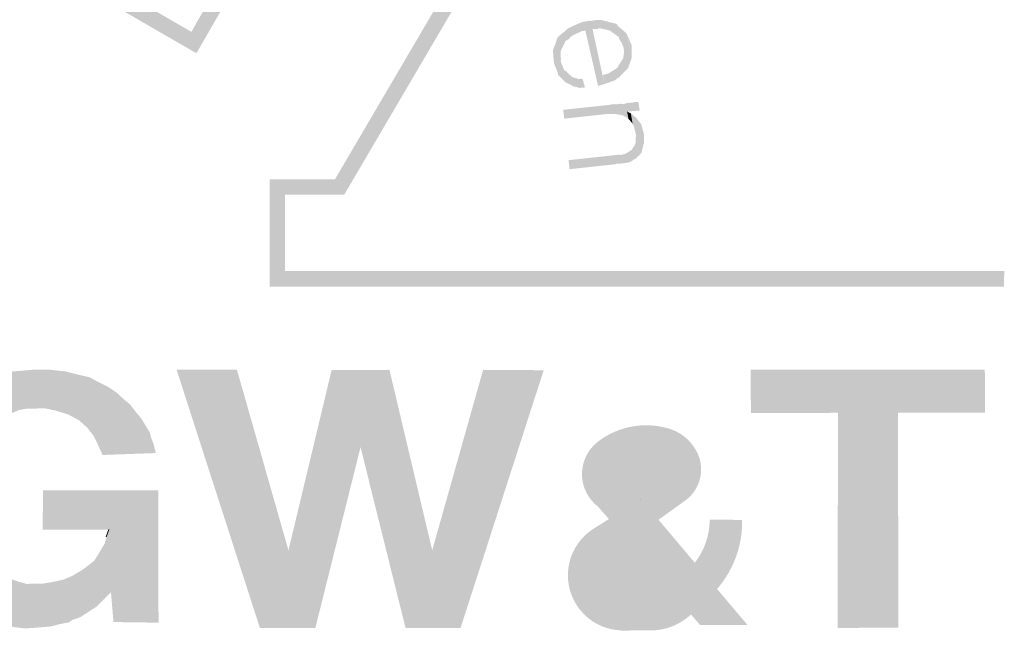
# Model space of a CAD drawing. Header units: metres. Extents: x 150884 to 151010, y 450410 to 450499.
# Tile 14 of 25: x 150970.19 to 150974.89, y 450417.3 to 450420.3. Entities that reach past the tile are written whole.
import ezdxf

# ---------------------------------------------------------------- set-up
doc = ezdxf.new("R2010")
doc.units = ezdxf.units.M
doc.header["$MEASUREMENT"] = 0
doc.layers.add('Level 25', color=7, linetype='Continuous', lineweight=0)
doc.layers.add('STEMPEL', color=7, linetype='Continuous', lineweight=0)

# ---------------------------------------------------------------- blocks, each defined once
blk = doc.blocks.new('241')
at = {"layer": 'Level 25', "linetype": 'Continuous', "lineweight": 0}
for points in [[(-24.3413, 3.036), (-24.3913, 3.0427), (-24.4113, 3.0473), (-24.4387, 3.0553), (-24.4507, 3.062), (-24.4707, 3.0673), (-24.4853, 3.074), (-24.5053, 3.086), (-24.5393, 3.104), (-24.5527, 3.118), (-24.6067, 3.1673), (-24.6207, 3.178), (-24.642, 3.2093), (-24.654, 3.2267), (-24.6693, 3.252), (-24.6813, 3.29), (-24.6893, 3.3093), (-24.6967, 3.334), (-24.7027, 3.3567), (-24.71, 3.3887), (-24.716, 3.426), (-24.716, 3.4633), (-24.71, 3.5), (-24.7033, 3.5347), (-24.6967, 3.5747), (-24.682, 3.6053), (-24.67, 3.6393), (-24.648, 3.6727), (-24.636, 3.6953), (-24.622, 3.7153), (-24.602, 3.7333), (-24.5533, 3.7767), (-24.546, 3.7847), (-24.526, 3.7973), (-24.5047, 3.8087), (-24.484, 3.82), (-24.472, 3.8273), (-24.438, 3.8387), (-24.41, 3.8453), (-24.3847, 3.852), (-24.3153, 3.858), (-24.302, 3.858), (-24.2607, 3.8587), (-24.2073, 3.8527), (-24.174, 3.844), (-24.1333, 3.8347), (-24.1173, 3.8267), (-24.1073, 3.8207), (-24.072, 3.8033), (-24.0447, 3.7847), (-24.0367, 3.7767), (-24.018, 3.76), (-24.0033, 3.748), (-23.9827, 3.7213), (-23.968, 3.704), (-23.9407, 3.6593), (-23.936, 3.6413), (-23.9287, 3.6233), (-23.9213, 3.5933), (-24.0907, 3.5873), (-24.1073, 3.624), (-24.1193, 3.648), (-24.1387, 3.6733), (-24.1527, 3.686), (-24.1653, 3.6973), (-24.2, 3.716), (-24.2413, 3.7287), (-24.276, 3.736), (-24.3073, 3.7347), (-24.3313, 3.7347), (-24.3567, 3.73), (-24.3907, 3.716), (-24.4113, 3.7033), (-24.424, 3.698), (-24.4393, 3.686), (-24.45, 3.6727), (-24.458, 3.666), (-24.4773, 3.6347), (-24.5, 3.6047), (-24.5047, 3.5813), (-24.512, 3.5613), (-24.5207, 3.536), (-24.5273, 3.512), (-24.5287, 3.494), (-24.528, 3.4633), (-24.526, 3.4427), (-24.528, 3.4193), (-24.526, 3.402), (-24.518, 3.376), (-24.5107, 3.3507), (-24.5053, 3.3313), (-24.5, 3.3087), (-24.4787, 3.2773), (-24.4573, 3.2453), (-24.452, 3.2407), (-24.4367, 3.228), (-24.4227, 3.2153), (-24.4113, 3.2093), (-24.3913, 3.196), (-24.3573, 3.184), (-24.3313, 3.1773), (-24.3073, 3.178), (-24.2813, 3.178), (-24.242, 3.1847), (-24.214, 3.1913), (-24.1873, 3.2027), (-24.1527, 3.2233), (-24.1387, 3.234), (-24.1173, 3.2507), (-24.1047, 3.2707), (-24.0833, 3.3067), (-24.078, 3.3273), (-24.0793, 3.3273), (-24.0713, 3.35), (-24.2813, 3.35), (-24.28, 3.4753), (-23.9133, 3.4753), (-23.9127, 3.054), (-24.056, 3.056), (-24.064, 3.1513), (-24.092, 3.1227), (-24.1047, 3.1107), (-24.1113, 3.104), (-24.138, 3.0867), (-24.1593, 3.0727), (-24.1727, 3.0673), (-24.1867, 3.0627), (-24.1987, 3.0547), (-24.2273, 3.0493), (-24.2547, 3.042), (-24.3033, 3.038), (-24.316, 3.0367)], [(-23.59, 3.0367), (-23.8553, 3.8587), (-23.6633, 3.8587), (-23.4993, 3.284), (-23.362, 3.8573), (-23.178, 3.858), (-23.042, 3.284), (-22.88, 3.858), (-22.6873, 3.8567), (-22.952, 3.0367), (-23.1267, 3.0367), (-23.27, 3.612), (-23.414, 3.0367)], [(-21.75, 3.038), (-21.56, 3.038), (-21.5593, 3.0367), (-21.56, 3.722), (-21.2833, 3.722), (-21.284, 3.858), (-22.0293, 3.8587), (-22.028, 3.7207), (-21.7513, 3.7213), (-21.752, 3.0367), (-21.5591, 3.0368)], [(-22.378, 3.4472), (-22.3451, 3.4678), (-22.3457, 3.4672, 0.610801), (-22.3605, 3.5885, 0.770088), (-22.4227, 3.4997), (-22.4251, 3.5028), (-22.378, 3.4472), (-22.3221, 3.3812), (-22.2421, 3.4388, 0.332143), (-22.1918, 3.5766, 0.245625), (-22.2895, 3.6713, 0.239431), (-22.5144, 3.6299, 0.494661), (-22.5144, 3.4229), (-22.4799, 3.3833), (-22.5301, 3.3518, 0.736229), (-22.4404, 3.0295), (-22.444, 3.0287), (-22.3447, 3.03), (-22.3457, 3.0295, 0.166215), (-22.2333, 3.068, 0.007324), (-22.2185, 3.0798), (-22.1901, 3.0468), (-22.0391, 3.0468), (-22.1359, 3.1612), (-22.1297, 3.1685, 0.1784), (-22.056, 3.3807), (-22.1593, 3.3818, -0.168149), (-22.2065, 3.2446), (-22.2905, 3.1636), (-22.4182, 3.312), (-22.4421, 3.2948, 0.28573), (-22.4789, 3.2099, 0.392754), (-22.3783, 3.1301, 0.126478), (-22.2905, 3.1636), (-22.2065, 3.2446), (-22.3221, 3.3812)]]:
    blk.add_hatch(color=3, dxfattribs=at).paths.add_polyline_path(points)
at = {"layer": 'STEMPEL', "linetype": 'Continuous', "lineweight": 13}
for color, points in [(3, [(-25.936, 2.9693), (-25.9853, 2.9707), (-25.986, 4.4147), (-26.1733, 4.416), (-26.5753, 5.0947), (-25.7807, 5.0947), (-25.686, 4.9327), (-25.048, 5.302), (-25.14, 5.464), (-24.7453, 6.1507), (-24.3513, 5.4707), (-24.448, 5.302), (-23.808, 4.9327), (-23.716, 5.0947), (-22.922, 5.096), (-23.322, 4.4147), (-23.51, 4.4147), (-23.51, 4.172), (-21.222, 4.172), (-21.2233, 4.122), (-23.5593, 4.122), (-23.5587, 4.464), (-23.3513, 4.464), (-23.01, 5.0453), (-23.688, 5.0453), (-23.792, 4.8647), (-24.5173, 5.2833), (-24.408, 5.4727), (-24.744, 6.0533), (-25.0833, 5.464), (-24.9793, 5.284), (-25.704, 4.8647), (-25.81, 5.0447), (-26.486, 5.0447), (-26.144, 4.464), (-25.9353, 4.4633)]), (7, [(-22.5113, 4.7613), (-22.5147, 4.762), (-22.5547, 4.9367), (-22.5667, 4.9347), (-22.59, 4.924), (-22.6, 4.918), (-22.606, 4.9127), (-22.6053, 4.9107), (-22.6187, 4.9033), (-22.622, 4.8933), (-22.6227, 4.894), (-22.6327, 4.8727), (-22.6333, 4.8673), (-22.6327, 4.8453), (-22.6333, 4.8413), (-22.618, 4.7727), (-22.6413, 4.7953), (-22.6427, 4.8027), (-22.6547, 4.8333), (-22.658, 4.8727), (-22.658, 4.8747), (-22.6467, 4.9033), (-22.6467, 4.9053), (-22.644, 4.914), (-22.6433, 4.9147), (-22.63, 4.9267), (-22.63, 4.9273), (-22.6227, 4.932), (-22.612, 4.9427), (-22.6107, 4.9427), (-22.6067, 4.9453), (-22.5967, 4.95), (-22.5747, 4.96), (-22.562, 4.9647), (-22.5573, 4.9647), (-22.546, 4.968), (-22.538, 4.9673), (-22.522, 4.97), (-22.518, 4.97), (-22.5067, 4.9707), (-22.4873, 4.966), (-22.4853, 4.966), (-22.4833, 4.9647), (-22.458, 4.9587), (-22.456, 4.9567), (-22.4547, 4.9573), (-22.4482, 4.9161), (-22.448, 4.916), (-22.448, 4.9153), (-22.4473, 4.9107), (-22.4482, 4.9161), (-22.478, 4.9373), (-22.4787, 4.9367), (-22.4807, 4.938), (-22.4987, 4.942), (-22.51, 4.944), (-22.5147, 4.944), (-22.514, 4.942), (-22.532, 4.9413), (-22.494, 4.7667), (-22.5013, 4.7647)]), (7, [(-22.5113, 4.7613), (-22.5147, 4.762), (-22.5547, 4.9367), (-22.5667, 4.9347), (-22.59, 4.924), (-22.6, 4.918), (-22.606, 4.9127), (-22.6053, 4.9107), (-22.6187, 4.9033), (-22.622, 4.8933), (-22.6227, 4.894), (-22.6327, 4.8727), (-22.6333, 4.8673), (-22.6327, 4.8453), (-22.6333, 4.8413), (-22.618, 4.7727), (-22.6413, 4.7953), (-22.6427, 4.8027), (-22.6547, 4.8333), (-22.658, 4.8727), (-22.658, 4.8747), (-22.6467, 4.9033), (-22.6467, 4.9053), (-22.644, 4.914), (-22.6433, 4.9147), (-22.63, 4.9267), (-22.63, 4.9273), (-22.6227, 4.932), (-22.612, 4.9427), (-22.6107, 4.9427), (-22.6067, 4.9453), (-22.5967, 4.95), (-22.5747, 4.96), (-22.562, 4.9647), (-22.5573, 4.9647), (-22.546, 4.968), (-22.538, 4.9673), (-22.522, 4.97), (-22.518, 4.97), (-22.5067, 4.9707), (-22.4873, 4.966), (-22.4853, 4.966), (-22.4833, 4.9647), (-22.458, 4.9587), (-22.456, 4.9567), (-22.4547, 4.9573), (-22.4482, 4.9161), (-22.448, 4.916), (-22.448, 4.9153), (-22.4473, 4.9107), (-22.4482, 4.9161), (-22.478, 4.9373), (-22.4787, 4.9367), (-22.4807, 4.938), (-22.4987, 4.942), (-22.51, 4.944), (-22.5147, 4.944), (-22.514, 4.942), (-22.532, 4.9413), (-22.494, 4.7667), (-22.5013, 4.7647)]), (7, [(-22.418, 4.8193), (-22.4333, 4.8827), (-22.438, 4.8947), (-22.4473, 4.9107), (-22.4547, 4.9573), (-22.452, 4.952), (-22.448, 4.9487), (-22.424, 4.928), (-22.4073, 4.8507)]), (7, [(-22.418, 4.8193), (-22.4333, 4.8827), (-22.438, 4.8947), (-22.4473, 4.9107), (-22.4547, 4.9573), (-22.452, 4.952), (-22.448, 4.9487), (-22.424, 4.928), (-22.4073, 4.8507)]), (7, [(-22.4073, 4.8507), (-22.4233, 4.9267), (-22.408, 4.8913)]), (7, [(-22.4073, 4.8507), (-22.4233, 4.9267), (-22.408, 4.8913)]), (7, [(-22.4447, 4.788), (-22.452, 4.8187), (-22.4513, 4.822), (-22.434, 4.8493), (-22.434, 4.8533), (-22.4327, 4.8573), (-22.432, 4.8727), (-22.4333, 4.8827), (-22.418, 4.8193), (-22.42, 4.8167), (-22.4233, 4.8133), (-22.4253, 4.8113), (-22.4453, 4.7913)]), (7, [(-22.4447, 4.788), (-22.452, 4.8187), (-22.4513, 4.822), (-22.434, 4.8493), (-22.434, 4.8533), (-22.4327, 4.8573), (-22.432, 4.8727), (-22.4333, 4.8827), (-22.418, 4.8193), (-22.42, 4.8167), (-22.4233, 4.8133), (-22.4253, 4.8113), (-22.4453, 4.7913)]), (7, [(-22.57, 4.7533), (-22.5853, 4.758), (-22.5907, 4.758), (-22.5927, 4.76), (-22.608, 4.7673), (-22.61, 4.7687), (-22.6113, 4.7687), (-22.6173, 4.772), (-22.618, 4.7727), (-22.6317, 4.8341), (-22.6333, 4.838), (-22.6333, 4.8413), (-22.6317, 4.8341), (-22.622, 4.8107), (-22.618, 4.8087), (-22.6, 4.792), (-22.598, 4.79), (-22.5933, 4.788), (-22.576, 4.7827), (-22.5753, 4.7827), (-22.57, 4.784), (-22.5633, 4.7827), (-22.556, 4.756), (-22.564, 4.7547), (-22.57, 4.7547)]), (7, [(-22.57, 4.7533), (-22.5853, 4.758), (-22.5907, 4.758), (-22.5927, 4.76), (-22.608, 4.7673), (-22.61, 4.7687), (-22.6113, 4.7687), (-22.6173, 4.772), (-22.618, 4.7727), (-22.6317, 4.8341), (-22.6333, 4.838), (-22.6333, 4.8413), (-22.6317, 4.8341), (-22.622, 4.8107), (-22.618, 4.8087), (-22.6, 4.792), (-22.598, 4.79), (-22.5933, 4.788), (-22.576, 4.7827), (-22.5753, 4.7827), (-22.57, 4.784), (-22.5633, 4.7827), (-22.556, 4.756), (-22.564, 4.7547), (-22.57, 4.7547)]), (7, [(-22.494, 4.7667), (-22.4993, 4.7953), (-22.4833, 4.8), (-22.48, 4.8007), (-22.4787, 4.802), (-22.468, 4.8087), (-22.4527, 4.8187), (-22.452, 4.8187), (-22.4447, 4.788), (-22.4487, 4.788), (-22.4607, 4.7787), (-22.474, 4.774), (-22.4753, 4.7733), (-22.478, 4.772)]), (7, [(-22.494, 4.7667), (-22.4993, 4.7953), (-22.4833, 4.8), (-22.48, 4.8007), (-22.4787, 4.802), (-22.468, 4.8087), (-22.4527, 4.8187), (-22.452, 4.8187), (-22.4447, 4.788), (-22.4487, 4.788), (-22.4607, 4.7787), (-22.474, 4.774), (-22.4753, 4.7733), (-22.478, 4.772)]), (7, [(-22.4173, 4.6547), (-22.4193, 4.658), (-22.4307, 4.664), (-22.438, 4.668), (-22.456, 4.6707), (-22.4607, 4.6713), (-22.462, 4.672), (-22.4733, 4.6713), (-22.476, 4.6713), (-22.48, 4.672), (-22.622, 4.6567), (-22.6253, 4.6847), (-22.4833, 4.7), (-22.4793, 4.7), (-22.4773, 4.7007), (-22.466, 4.7027), (-22.4633, 4.7033), (-22.458, 4.702), (-22.4433, 4.704), (-22.434, 4.7033), (-22.424, 4.7047), (-22.424, 4.706), (-22.4233, 4.7073), (-22.4133, 4.7067), (-22.41, 4.708), (-22.4087, 4.7073), (-22.3993, 4.7087), (-22.394, 4.71), (-22.386, 4.7093), (-22.382, 4.6827), (-22.3913, 4.682), (-22.3967, 4.6807), (-22.4047, 4.6807), (-22.41, 4.68), (-22.4213, 4.6793), (-22.422, 4.6787)]), (7, [(-22.4173, 4.6547), (-22.4193, 4.658), (-22.4307, 4.664), (-22.438, 4.668), (-22.456, 4.6707), (-22.4607, 4.6713), (-22.462, 4.672), (-22.4733, 4.6713), (-22.476, 4.6713), (-22.48, 4.672), (-22.622, 4.6567), (-22.6253, 4.6847), (-22.4833, 4.7), (-22.4793, 4.7), (-22.4773, 4.7007), (-22.466, 4.7027), (-22.4633, 4.7033), (-22.458, 4.702), (-22.4433, 4.704), (-22.434, 4.7033), (-22.424, 4.7047), (-22.424, 4.706), (-22.4233, 4.7073), (-22.4133, 4.7067), (-22.41, 4.708), (-22.4087, 4.7073), (-22.3993, 4.7087), (-22.394, 4.71), (-22.386, 4.7093), (-22.382, 4.6827), (-22.3913, 4.682), (-22.3967, 4.6807), (-22.4047, 4.6807), (-22.41, 4.68), (-22.4213, 4.6793), (-22.422, 4.6787)]), (7, [(-22.4047, 4.6407), (-22.416, 4.6547), (-22.4173, 4.6547), (-22.422, 4.6787), (-22.4213, 4.6793), (-22.41, 4.6733)]), (7, [(-22.4047, 4.6407), (-22.416, 4.6547), (-22.4173, 4.6547), (-22.422, 4.6787), (-22.4213, 4.6793), (-22.41, 4.6733)]), (7, [(-22.3847, 4.5387), (-22.394, 4.6067), (-22.4, 4.6307), (-22.402, 4.6347), (-22.4047, 4.6407), (-22.41, 4.6733), (-22.408, 4.672), (-22.4053, 4.6693), (-22.4033, 4.668), (-22.4, 4.6647), (-22.3927, 4.6593), (-22.38, 4.544)]), (7, [(-22.3847, 4.5387), (-22.394, 4.6067), (-22.4, 4.6307), (-22.402, 4.6347), (-22.4047, 4.6407), (-22.41, 4.6733), (-22.408, 4.672), (-22.4053, 4.6693), (-22.4033, 4.668), (-22.4, 4.6647), (-22.3927, 4.6593), (-22.38, 4.544)]), (7, [(-22.38, 4.544), (-22.3927, 4.6593), (-22.388, 4.6527), (-22.3767, 4.6387), (-22.3727, 4.6227), (-22.3687, 4.608), (-22.3687, 4.5773), (-22.3713, 4.57), (-22.376, 4.5487)]), (7, [(-22.38, 4.544), (-22.3927, 4.6593), (-22.388, 4.6527), (-22.3767, 4.6387), (-22.3727, 4.6227), (-22.3687, 4.608), (-22.3687, 4.5773), (-22.3713, 4.57), (-22.376, 4.5487)]), (7, [(-22.4233, 4.5167), (-22.426, 4.5453), (-22.4193, 4.55), (-22.4093, 4.556), (-22.408, 4.5567), (-22.4073, 4.558), (-22.398, 4.5713), (-22.396, 4.578), (-22.3947, 4.5793), (-22.394, 4.6067), (-22.3847, 4.5387), (-22.39, 4.5347), (-22.3913, 4.5333), (-22.394, 4.53), (-22.404, 4.5247), (-22.4047, 4.5227), (-22.4173, 4.5173)]), (7, [(-22.4233, 4.5167), (-22.426, 4.5453), (-22.4193, 4.55), (-22.4093, 4.556), (-22.408, 4.5567), (-22.4073, 4.558), (-22.398, 4.5713), (-22.396, 4.578), (-22.3947, 4.5793), (-22.394, 4.6067), (-22.3847, 4.5387), (-22.39, 4.5347), (-22.3913, 4.5333), (-22.394, 4.53), (-22.404, 4.5247), (-22.4047, 4.5227), (-22.4173, 4.5173)]), (7, [(-22.6053, 4.496), (-22.608, 4.5247), (-22.466, 4.54), (-22.462, 4.54), (-22.4613, 4.5407), (-22.45, 4.542), (-22.448, 4.542), (-22.442, 4.5413), (-22.426, 4.5453), (-22.4233, 4.5167), (-22.4393, 4.514), (-22.444, 4.5133), (-22.4467, 4.514), (-22.456, 4.5133), (-22.4587, 4.5113), (-22.4627, 4.5113)]), (7, [(-22.6053, 4.496), (-22.608, 4.5247), (-22.466, 4.54), (-22.462, 4.54), (-22.4613, 4.5407), (-22.45, 4.542), (-22.448, 4.542), (-22.442, 4.5413), (-22.426, 4.5453), (-22.4233, 4.5167), (-22.4393, 4.514), (-22.444, 4.5133), (-22.4467, 4.514), (-22.456, 4.5133), (-22.4587, 4.5113), (-22.4627, 4.5113)])]:
    blk.add_hatch(color=color, dxfattribs=at).paths.add_polyline_path(points)
at = {"layer": 'Level 25', "color": 7, "linetype": 'Continuous', "lineweight": 0, "flags": 128}
blk.add_lwpolyline([(-22.378, 3.4472), (-22.378, 3.4472)], close=True, dxfattribs=at)
at = {"layer": 'STEMPEL', "color": 7, "linetype": 'Continuous', "lineweight": 13, "flags": 128}
for points in [[(-24.0793, 3.3273), (-24.0707, 3.3507)], [(-24.0707, 3.3507), (-24.0793, 3.3273)]]:
    blk.add_lwpolyline(points, dxfattribs=at)

msp = doc.modelspace()

# ---------------------------------------------------------------- block references
at = {"layer": 'STEMPEL', "color": 7, "linetype": 'Continuous', "lineweight": 0, "xscale": 1.5, "yscale": 1.5, "zscale": 1.5}
msp.add_blockref('241', (151006.721, 450412.847), dxfattribs=at)

doc.saveas('drawing.dxf')
